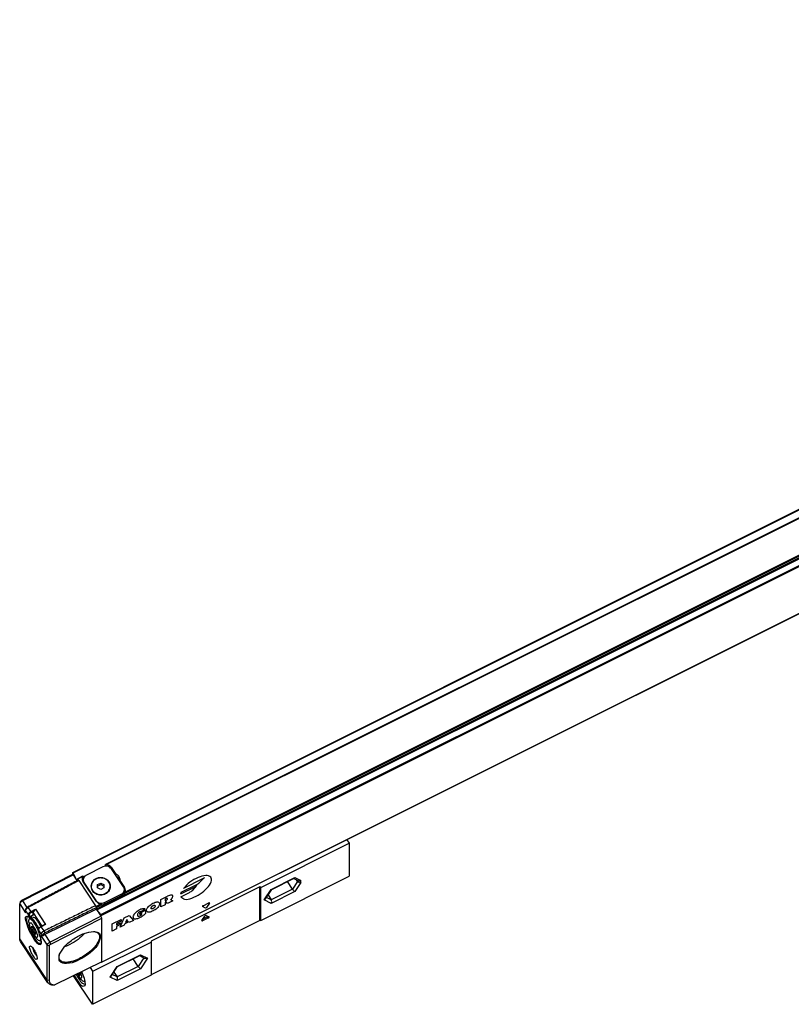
# Model space of a CAD drawing. Header units: millimetres. Extents: x -500 to 879, y -326 to 328.
# Tile 16 of 19: x 287 to 529, y -326 to -16. Entities that reach past the tile are written whole.
import ezdxf

# ---------------------------------------------------------------- set-up
doc = ezdxf.new("R2010")
doc.units = ezdxf.units.MM

# ---------------------------------------------------------------- blocks, each defined once
blk = doc.blocks.new('REGLA_S-520-T__7', base_point=(286.61, -319.94))
at = {"color": 7, "linetype": 'Continuous'}
for p, q in [((303.26, -284.47), (839.33, -16.44)), ((831.99, -22.86), (313.59, -282.05)), ((848.31, -44.8), (312.23, -312.84)), ((303.25, -284.5), (303.26, -284.47)), ((303.25, -284.5), (303.25, -285.18)), ((304.61, -286.9), (303.38, -284.61)), ((312.75, -282.75), (307.56, -285.35)), ((315.32, -282.86), (316.78, -285.06)), ((319.23, -289.01), (315.48, -283.38)), ((303.2, -285.17), (287.22, -293.33)), ((303.5, -285.28), (287.46, -293.46)), ((303.23, -285.19), (303.2, -285.17)), ((303.27, -285.16), (303.23, -285.19)), ((303.27, -285.16), (303.5, -285.28)), ((304.7, -287.08), (303.5, -285.28)), ((304.74, -287.04), (304.75, -287.01)), ((304.75, -286.5), (304.76, -286.47)), ((304.75, -286.5), (304.75, -287.01)), ((304.76, -286.47), (306.48, -285.61)), ((305.2, -287.08), (304.85, -286.55)), ((304.95, -286.95), (305.2, -287.08)), ((310.74, -293.66), (306.49, -287.28)), ((306.84, -285.95), (306.51, -286.12)), ((306.56, -287.35), (306.56, -286.85)), ((306.82, -287.71), (310.57, -293.34)), ((311.08, -288.34), (312.08, -287.84)), ((312.08, -287.84), (313.08, -288.34)), ((312.08, -287.84), (312.08, -288.34)), ((316.78, -285.33), (316.78, -285.06)), ((318.11, -287.32), (318.11, -287.04)), ((318.11, -287.04), (319.57, -289.24)), ((309.08, -288.94), (309.08, -288.84)), ((311.08, -288.84), (312.08, -288.34)), ((311.08, -288.84), (311.08, -288.34)), ((311.08, -289.34), (311.08, -288.84)), ((312.08, -289.84), (311.08, -289.34)), ((312.08, -288.34), (313.08, -288.84)), ((313.08, -289.34), (312.08, -289.84)), ((313.08, -288.34), (313.08, -288.84)), ((313.08, -288.84), (313.08, -289.34)), ((315.08, -288.94), (315.08, -288.84)), ((319.57, -289.84), (319.49, -289.72)), ((319.5, -290.37), (319.5, -289.87)), ((286.8, -293.73), (286.63, -294.26)), ((319.55, -291.6), (312.51, -295.12)), ((313.31, -293.97), (318.5, -291.37)), ((318.5, -291.87), (313.31, -294.47)), ((286.63, -294.26), (286.61, -294.38)), ((286.61, -305.36), (286.61, -294.38)), ((288.48, -296.44), (288.5, -296.32)), ((310.7, -296.08), (294.5, -304.01)), ((310.7, -295.58), (310.45, -294.95)), ((310.65, -295.25), (310.45, -294.95)), ((310.7, -295.58), (310.7, -296.08)), ((310.7, -296.08), (312.15, -298.25)), ((310.75, -296.01), (310.75, -295.5)), ((312.11, -297.7), (310.88, -296.3)), ((289.45, -298.51), (289.4, -298.48)), ((289.93, -298.96), (289.62, -299.11)), ((289.84, -298.78), (290.53, -298.44)), ((290.81, -297.91), (290.82, -297.88)), ((290.82, -297.88), (290.82, -297.16)), ((296.11, -306.43), (312.15, -298.25)), ((296.37, -307.05), (312.4, -298.88)), ((312.25, -298.5), (312.15, -298.25)), ((312.25, -298.5), (312.25, -298)), ((312.4, -298.88), (312.25, -298.5)), ((312.4, -312.63), (312.4, -298.88)), ((289.84, -301.57), (289.63, -300.85)), ((290.62, -301.52), (290.25, -301.6)), ((290.25, -301.6), (290.62, -302.77)), ((291.34, -302.6), (290.62, -301.52)), ((290.62, -302.77), (291.24, -302.46)), ((290.62, -302.77), (291.34, -303.85)), ((291.7, -303.77), (291.34, -302.6)), ((292.51, -303.12), (292.51, -302.43)), ((292.52, -303.2), (292.51, -303.12)), ((294.29, -301.01), (293.3, -301.51)), ((295.5, -319.19), (286.85, -306.21)), ((290.98, -303.96), (291.19, -304.26)), ((291.19, -304.26), (291.64, -304.86)), ((291.34, -303.85), (291.67, -303.69)), ((291.34, -303.85), (291.7, -303.77)), ((293.33, -305.76), (293.02, -305.91)), ((295.26, -318.34), (295.26, -307.36)), ((295.94, -318.49), (295.94, -307.52)), ((292.13, -311.51), (292.11, -311.71)), ((312.4, -312.63), (297.63, -319.86)), ((312.2, -312.81), (312.13, -312.76)), ((312.23, -312.84), (312.25, -312.8)), ((312.25, -312.8), (312.25, -312.7)), ((297.31, -319.93), (296.73, -319.89)), ((297.33, -319.94), (297.31, -319.93))]:
    blk.add_line(p, q, dxfattribs=at)
at = {"color": 3, "linetype": 'Continuous'}
for p, q in [((303.38, -284.61), (839.45, -16.57)), ((831.85, -23.05), (313.91, -282.02)), ((310.88, -296.3), (846.95, -28.27)), ((312.11, -297.7), (848.18, -29.67)), ((312.25, -298), (848.32, -29.96)), ((838.01, -31.87), (319.55, -291.1)), ((838.01, -32.37), (319.55, -291.6)), ((837.65, -31.75), (319.71, -290.72)), ((848.32, -44.77), (312.25, -312.8)), ((313.55, -282.43), (313.29, -282.56)), ((315.32, -283.17), (315.32, -282.86)), ((304.75, -286.83), (304.61, -286.9)), ((304.85, -286.55), (306.35, -285.8)), ((305.2, -287.08), (310.45, -294.95)), ((307.1, -285.66), (306.51, -285.96)), ((306.82, -287.79), (306.82, -287.71)), ((344.02, -286.56), (338.08, -289.53)), ((343.36, -287.48), (344.66, -286.09)), ((319.57, -289.84), (319.57, -289.24)), ((341.66, -289.1), (337.18, -291.34)), ((337.25, -292.15), (339.96, -290.8)), ((337.36, -290.73), (342.33, -288.25)), ((341, -290.03), (342.29, -288.63)), ((287.22, -293.33), (287.46, -293.46)), ((287.46, -293.46), (288.84, -295.54)), ((310.57, -293.41), (310.57, -293.34)), ((313.31, -294.47), (313.31, -293.97)), ((318.5, -291.87), (318.5, -291.37)), ((331, -293.03), (333.11, -291.97)), ((331, -295.28), (331, -293.03)), ((332.7, -292.74), (332.3, -292.94)), ((332.3, -292.94), (332.3, -293.41)), ((332.3, -293.41), (332.7, -293.21)), ((332.62, -293.72), (332.3, -293.88)), ((332.3, -293.88), (332.3, -294.63)), ((333.11, -294.22), (332.62, -293.72)), ((334.73, -293.41), (333.11, -294.22)), ((334.01, -293.02), (334.73, -293.41)), ((344.23, -294.96), (346.08, -294.04)), ((286.61, -294.38), (288.48, -297.19)), ((289.33, -297.72), (288.48, -296.44)), ((289.32, -295.5), (289.07, -295.37)), ((290.18, -296.79), (289.32, -295.5)), ((290.18, -296.79), (291.57, -296.09)), ((290.29, -297.04), (291.15, -296.6)), ((291.57, -296.09), (294.77, -300.89)), ((312.15, -294.5), (310.65, -295.25)), ((312.51, -294.62), (310.75, -295.5)), ((312.51, -295.12), (310.75, -296.01)), ((324.32, -297.3), (326.11, -296.41)), ((326.1, -295.94), (324.89, -296.83)), ((326.11, -296.41), (326.11, -297.44)), ((332.3, -294.63), (331, -295.28)), ((344.97, -295.7), (344.04, -295.24)), ((346.27, -294.13), (345.34, -295.52)), ((289.33, -297.72), (289.33, -298.4)), ((289.33, -298.4), (289.4, -298.48)), ((289.5, -298.52), (289.45, -298.48)), ((289.5, -298.52), (289.45, -298.51)), ((289.5, -298.52), (289.59, -298.5)), ((289.59, -298.5), (289.61, -298.47)), ((289.61, -297.78), (289.61, -298.47)), ((290.82, -297.16), (293.61, -301.35)), ((315.71, -300.67), (318.47, -299.29)), ((318.47, -299.85), (317.01, -300.58)), ((318.15, -301.7), (319.45, -298.8)), ((318.47, -299.29), (318.47, -299.85)), ((319.45, -298.8), (321.07, -297.99)), ((320.91, -300.04), (319.61, -300.69)), ((320.26, -299.24), (319.88, -300.09)), ((319.88, -300.09), (320.64, -299.71)), ((320.64, -299.71), (320.26, -299.24)), ((321.07, -300.24), (320.91, -300.04)), ((321.07, -297.99), (322.37, -299.59)), ((322.37, -299.59), (321.07, -300.24)), ((324.32, -297.77), (324.32, -297.3)), ((324.97, -297.45), (324.32, -297.77)), ((324.97, -297.73), (324.97, -297.45)), ((292.53, -302.52), (292.51, -302.43)), ((293.39, -303.8), (292.53, -302.52)), ((292.53, -303.2), (292.53, -302.52)), ((294.77, -300.89), (293.38, -301.59)), ((294.25, -302.89), (293.38, -301.59)), ((294.25, -302.89), (294.5, -303.51)), ((315.71, -302.92), (315.71, -300.67)), ((317.01, -302.27), (315.71, -302.92)), ((317.01, -300.96), (318.31, -300.31)), ((317.01, -300.58), (317.01, -300.96)), ((318.31, -300.87), (317.01, -301.52)), ((317.01, -301.52), (317.01, -302.27)), ((319.45, -301.05), (318.15, -301.7)), ((318.31, -300.31), (318.31, -300.87)), ((319.61, -300.69), (319.45, -301.05)), ((295.26, -318.34), (286.61, -305.36)), ((293.39, -303.8), (294.08, -303.97)), ((293.39, -304.55), (295.26, -307.36)), ((294.5, -304.01), (296.11, -306.43)), ((295.26, -307.36), (295.94, -307.52)), ((296.11, -306.43), (296.37, -307.05)), ((295.94, -318.49), (295.26, -318.34))]:
    blk.add_line(p, q, dxfattribs=at)
at = {"color": 7, "linetype": 'Continuous'}
for centre, radius, start, end in [((307.75, -286.42), 1.53, 156.1869, 179.8763), ((307.78, -286.41), 1.56, 180.3465, 214.0378), ((307.79, -287.03), 1.57, 144.8168, 168.5936), ((306.49, -285.62), 0.0148, 1.1693, 117.8171), ((308.12, -286.84), 1.56, 180.3465, 214.0378), ((308.12, -287.34), 1.56, 180.3465, 181.7519), ((312.75, -288.85), 2.42, 0.3465, 34.0378), ((312.75, -288.96), 2.43, 2.8201, 34.1501), ((316.64, -286.7), 1.51, 346.8611, 359.9787), ((311.42, -288.82), 2.35, 180.3465, 214.0378), ((311.42, -288.92), 2.35, 180.3465, 214.0378), ((317.94, -289.88), 1.56, 0.3465, 34.0378), ((318.27, -290.12), 1.56, 0.3465, 34.0378), ((318.27, -290.72), 1.56, 11.3589, 34.0378), ((318.31, -290.1), 1.53, 336.1869, 359.8763), ((289.51, -298.32), 0.199, 252.703, 267.0304), ((289.51, -298.32), 0.199, 267.0304, 296.2536), ((295.48, -306.02), 2.23, 116.109, 129.0147)]:
    blk.add_arc(centre, radius, start, end, dxfattribs=at)
at = {"color": 3, "linetype": 'Continuous'}
for centre, radius, start, end in [((340.74, -285.02), 3.6, 296.1857, 316.754), ((343.04, -284.56), 2.22, 296.1857, 316.754), ((339.91, -291.81), 2.77, 157.1569, 170.3311), ((338.37, -287.56), 3.6, 296.1857, 316.754), ((340.68, -287.11), 2.22, 296.1857, 316.754), ((289.5, -298.29), 0.198, 214.7641, 258.0259), ((289.51, -298.27), 0.225, 256.6894, 296.3195), ((322.72, -294.94), 3.59, 296.61, 308.9804)]:
    blk.add_arc(centre, radius, start, end, dxfattribs=at)
at = {"color": 7, "linetype": 'Continuous'}
for points, knots in [([(303.26, -284.47), (303.27, -284.47), (303.3, -284.48), (303.34, -284.54), (303.36, -284.58), (303.38, -284.61)], [0, 0, 0, 0, 0.0332481, 0.0985388, 0.1897038, 0.1897038, 0.1897038, 0.1897038]), ([(315.48, -283.38), (315.1, -283.04), (314.31, -282.32), (313.28, -282.6), (312.75, -282.75)], [0, 0, 0, 0, 1.458004, 2.985336, 2.985336, 2.985336, 2.985336]), ([(313.55, -282.1), (313.55, -282.1), (313.55, -282.09), (313.56, -282.07), (313.58, -282.07), (313.59, -282.06), (313.59, -282.05)], [0, 0, 0, 0, 0.00883252, 0.01766504, 0.04996154, 0.06497546, 0.06497546, 0.06497546, 0.06497546]), ([(313.55, -282.1), (313.55, -282.14), (313.55, -282.22), (313.55, -282.34), (313.55, -282.44), (313.55, -282.5), (313.55, -282.53)], [0, 0, 0, 0, 0.125, 0.25, 0.33823, 0.42646, 0.42646, 0.42646, 0.42646]), ([(313.59, -282.05), (313.62, -282.05), (313.66, -282.03), (313.74, -282.02), (313.82, -282.01), (313.87, -282.02), (313.91, -282.02)], [0, 0, 0, 0, 0.066869, 0.1519608, 0.2181844, 0.3186645, 0.3186645, 0.3186645, 0.3186645]), ([(315.32, -282.86), (315.14, -282.65), (314.76, -282.22), (314.2, -282.09), (313.91, -282.02)], [0, 0, 0, 0, 0.817945, 1.681987, 1.681987, 1.681987, 1.681987]), ([(304.95, -286.95), (303.62, -287.65), (300.98, -289.06), (297.01, -291.16), (293.04, -293.27), (290.4, -294.67), (289.07, -295.37)], [0, 0, 0, 0, 4.488471, 8.976942, 13.473364, 17.96669, 17.96669, 17.96669, 17.96669]), ([(305.2, -287.08), (303.87, -287.78), (301.23, -289.18), (297.26, -291.29), (293.29, -293.39), (290.65, -294.8), (289.32, -295.5)], [0, 0, 0, 0, 4.488471, 8.976942, 13.47388, 17.970818, 17.970818, 17.970818, 17.970818]), ([(304.61, -286.9), (304.63, -286.93), (304.65, -286.97), (304.69, -287.03), (304.72, -287.04), (304.74, -287.04)], [0, 0, 0, 0, 0.0911651, 0.1564557, 0.1897038, 0.1897038, 0.1897038, 0.1897038]), ([(304.76, -286.47), (304.77, -286.48), (304.81, -286.49), (304.83, -286.53), (304.85, -286.55)], [0, 0, 0, 0, 0.039792, 0.1225547, 0.1225547, 0.1225547, 0.1225547]), ([(306.35, -285.8), (306.36, -285.78), (306.38, -285.73), (306.42, -285.68), (306.45, -285.64), (306.47, -285.62), (306.48, -285.61)], [0, 0, 0, 0, 0.0815891, 0.1370145, 0.1973783, 0.2360682, 0.2360682, 0.2360682, 0.2360682]), ([(307.56, -285.35), (307.27, -285.53), (306.73, -285.89), (306.61, -286.54), (306.56, -286.85)], [0, 0, 0, 0, 0.968399, 1.874924, 1.874924, 1.874924, 1.874924]), ([(314.76, -287.49), (314.29, -287.05), (313.33, -286.12), (311.27, -286.07), (309.43, -287), (309.12, -288.24), (308.98, -288.84)], [0, 0, 0, 0, 1.881474, 3.873265, 5.787669, 7.543021, 7.543021, 7.543021, 7.543021]), ([(310.58, -286.59), (310.14, -286.86), (309.3, -287.39), (309.08, -288.36), (308.98, -288.84)], [0, 0, 0, 0, 1.471565, 2.865063, 2.865063, 2.865063, 2.865063]), ([(315.08, -288.84), (314.99, -288.38), (314.81, -287.43), (313.59, -286.46), (312.08, -286.12), (310.56, -286.46), (309.34, -287.43), (309.16, -288.38), (309.08, -288.84)], [0, 0, 0, 0, 1.359787, 2.812386, 4.352232, 5.892078, 7.344678, 8.704465, 8.704465, 8.704465, 8.704465]), ([(314.76, -287.59), (314.6, -287.39), (314.27, -286.97), (313.81, -286.72), (313.58, -286.59)], [0, 0, 0, 0, 0.77932, 1.569201, 1.569201, 1.569201, 1.569201]), ([(318.15, -286.7), (318.06, -286.33), (317.89, -285.56), (317.16, -285.23), (316.78, -285.06)], [0, 0, 0, 0, 1.078464, 2.249352, 2.249352, 2.249352, 2.249352]), ([(318.12, -287), (318.02, -286.74), (317.82, -286.2), (317.33, -285.92), (317.07, -285.77)], [0, 0, 0, 0, 0.805006, 1.662752, 1.662752, 1.662752, 1.662752]), ([(308.98, -288.84), (309.07, -289.31), (309.25, -290.29), (310.51, -291.29), (312.08, -291.64), (313.64, -291.29), (314.9, -290.29), (315.09, -289.31), (315.18, -288.84)], [0, 0, 0, 0, 1.405113, 2.906132, 4.497307, 6.088481, 7.5895, 8.994614, 8.994614, 8.994614, 8.994614]), ([(309.48, -290.14), (309.93, -290.57), (310.86, -291.47), (312.84, -291.52), (314.59, -290.64), (314.92, -289.49), (315.08, -288.94)], [0, 0, 0, 0, 1.820782, 3.748321, 5.553218, 7.206877, 7.206877, 7.206877, 7.206877]), ([(310.53, -291.16), (310.32, -291.04), (309.91, -290.8), (309.62, -290.42), (309.48, -290.24)], [0, 0, 0, 0, 0.708749, 1.40946, 1.40946, 1.40946, 1.40946]), ([(315.08, -288.94), (314.99, -289.4), (314.83, -290.34), (314.03, -290.88), (313.63, -291.16)], [0, 0, 0, 0, 1.3459, 2.758286, 2.758286, 2.758286, 2.758286]), ([(318.5, -291.37), (318.78, -291.19), (319.33, -290.83), (319.45, -290.18), (319.5, -289.87)], [0, 0, 0, 0, 0.968399, 1.874924, 1.874924, 1.874924, 1.874924]), ([(318.5, -291.87), (318.78, -291.69), (319.33, -291.33), (319.45, -290.68), (319.5, -290.37)], [0, 0, 0, 0, 0.968399, 1.874924, 1.874924, 1.874924, 1.874924]), ([(319.71, -290.72), (319.69, -290.76), (319.66, -290.82), (319.62, -290.92), (319.57, -291.01), (319.56, -291.07), (319.55, -291.1)], [0, 0, 0, 0, 0.1149875, 0.2114476, 0.3350094, 0.4096749, 0.4096749, 0.4096749, 0.4096749]), ([(287.46, -293.46), (287.27, -293.57), (286.92, -293.77), (286.72, -294.11), (286.63, -294.26)], [0, 0, 0, 0, 0.653047, 1.173896, 1.173896, 1.173896, 1.173896]), ([(286.8, -293.73), (286.85, -293.66), (286.95, -293.48), (287.12, -293.38), (287.22, -293.33)], [0, 0, 0, 0, 0.2604245, 0.5869478, 0.5869478, 0.5869478, 0.5869478]), ([(310.57, -293.34), (310.96, -293.69), (311.75, -294.4), (312.78, -294.12), (313.31, -293.97)], [0, 0, 0, 0, 1.458004, 2.985336, 2.985336, 2.985336, 2.985336]), ([(310.74, -293.66), (310.92, -293.87), (311.3, -294.3), (311.86, -294.43), (312.15, -294.5)], [0, 0, 0, 0, 0.817945, 1.681987, 1.681987, 1.681987, 1.681987]), ([(288.48, -297.19), (288.48, -297.13), (288.48, -297), (288.48, -296.81), (288.48, -296.63), (288.48, -296.5), (288.48, -296.44)], [0, 0, 0, 0, 0.1875, 0.375, 0.5625, 0.75, 0.75, 0.75, 0.75]), ([(288.5, -296.32), (288.5, -296.31), (288.5, -296.3), (288.51, -296.29), (288.51, -296.28)], [0, 0, 0, 0, 0.02115744, 0.0423149, 0.0423149, 0.0423149, 0.0423149]), ([(288.51, -296.28), (288.54, -296.23), (288.6, -296.11), (288.73, -295.95), (288.9, -295.78), (289.06, -295.66), (289.2, -295.56), (289.28, -295.52), (289.32, -295.5)], [0, 0, 0, 0, 0.180409, 0.392652, 0.628001, 0.875519, 1.010931, 1.143718, 1.143718, 1.143718, 1.143718]), ([(288.51, -296.28), (288.52, -296.24), (288.55, -296.17), (288.58, -296.04), (288.62, -295.92), (288.65, -295.83), (288.67, -295.78)], [0, 0, 0, 0, 0.1202027, 0.2404056, 0.3817667, 0.5231292, 0.5231292, 0.5231292, 0.5231292]), ([(288.67, -295.78), (288.68, -295.75), (288.72, -295.67), (288.81, -295.56), (288.93, -295.46), (289.03, -295.4), (289.07, -295.37)], [0, 0, 0, 0, 0.1169852, 0.2613532, 0.4242923, 0.5881349, 0.5881349, 0.5881349, 0.5881349]), ([(291.15, -296.6), (291.06, -296.69), (290.9, -296.85), (290.84, -297.07), (290.82, -297.16)], [0, 0, 0, 0, 0.3867474, 0.6648041, 0.6648041, 0.6648041, 0.6648041]), ([(291.15, -296.6), (291.19, -296.56), (291.27, -296.48), (291.37, -296.35), (291.47, -296.22), (291.54, -296.13), (291.57, -296.09)], [0, 0, 0, 0, 0.1551168, 0.3353368, 0.4975916, 0.6615481, 0.6615481, 0.6615481, 0.6615481]), ([(310.45, -294.95), (309.1, -295.61), (306.4, -296.93), (302.35, -298.92), (298.3, -300.9), (295.6, -302.23), (294.25, -302.89)], [0, 0, 0, 0, 4.505361, 9.010721, 13.524579, 18.038436, 18.038436, 18.038436, 18.038436]), ([(310.7, -295.58), (309.35, -296.24), (306.65, -297.56), (302.6, -299.54), (298.55, -301.53), (295.85, -302.85), (294.5, -303.51)], [0, 0, 0, 0, 4.505361, 9.010721, 13.524062, 18.034296, 18.034296, 18.034296, 18.034296]), ([(310.75, -295.5), (310.74, -295.46), (310.72, -295.37), (310.67, -295.3), (310.65, -295.25)], [0, 0, 0, 0, 0.1183371, 0.2710369, 0.2710369, 0.2710369, 0.2710369]), ([(310.88, -296.3), (310.85, -296.26), (310.78, -296.17), (310.76, -296.06), (310.75, -296.01)], [0, 0, 0, 0, 0.1751967, 0.3271934, 0.3271934, 0.3271934, 0.3271934]), ([(312.51, -294.62), (312.5, -294.61), (312.46, -294.56), (312.36, -294.54), (312.26, -294.52), (312.19, -294.51), (312.15, -294.5)], [0, 0, 0, 0, 0.0507766, 0.167892, 0.2745452, 0.3857742, 0.3857742, 0.3857742, 0.3857742]), ([(312.51, -294.7), (312.64, -294.68), (312.92, -294.64), (313.18, -294.53), (313.31, -294.47)], [0, 0, 0, 0, 0.4141401, 0.8345004, 0.8345004, 0.8345004, 0.8345004]), ([(312.51, -295.12), (312.51, -295.08), (312.51, -295), (312.51, -294.87), (312.51, -294.75), (312.51, -294.66), (312.51, -294.62)], [0, 0, 0, 0, 0.125, 0.25, 0.3786725, 0.5, 0.5, 0.5, 0.5]), ([(289.4, -298.48), (289.35, -298.45), (289.26, -298.4), (289.15, -298.36), (289.07, -298.34), (289.01, -298.34), (288.98, -298.35), (288.97, -298.35)], [0, 0, 0, 0, 0.1759781, 0.2930908, 0.3629243, 0.423441, 0.4578135, 0.4578135, 0.4578135, 0.4578135]), ([(289.62, -299.11), (289.54, -299.3), (289.29, -299.86), (289.5, -300.45), (289.63, -300.85)], [0, 0, 0, 0, 0.594693, 1.787396, 1.787396, 1.787396, 1.787396]), ([(290.81, -297.91), (290.71, -297.96), (290.5, -298.05), (290.23, -298.19), (289.92, -298.34), (289.72, -298.44), (289.59, -298.5)], [0, 0, 0, 0, 0.337567, 0.675134, 0.930209, 1.350273, 1.350273, 1.350273, 1.350273]), ([(292.51, -302.8), (292.31, -302.38), (291.94, -301.56), (291.19, -300.44), (290.55, -299.38), (289.85, -299.18), (289.62, -299.11)], [0, 0, 0, 0, 1.373952, 2.692753, 4.126447, 4.822645, 4.822645, 4.822645, 4.822645]), ([(289.84, -298.78), (289.79, -298.82), (289.69, -298.9), (289.66, -299.03), (289.65, -299.1)], [0, 0, 0, 0, 0.167218, 0.3808029, 0.3808029, 0.3808029, 0.3808029]), ([(291.63, -300.36), (291.33, -299.86), (290.89, -299.12), (290.1, -298.87), (289.84, -298.78)], [0, 0, 0, 0, 1.655255, 2.451094, 2.451094, 2.451094, 2.451094]), ([(292.58, -302.16), (292.42, -301.83), (292.1, -301.18), (291.44, -300.21), (290.85, -299.23), (290.16, -299.03), (289.93, -298.96)], [0, 0, 0, 0, 1.101395, 2.15088, 3.58453, 4.28085, 4.28085, 4.28085, 4.28085]), ([(289.95, -298.33), (289.95, -298.39), (289.94, -298.52), (289.95, -298.65), (289.96, -298.72)], [0, 0, 0, 0, 0.1881468, 0.3995318, 0.3995318, 0.3995318, 0.3995318]), ([(290.53, -298.44), (290.77, -298.51), (291.51, -298.71), (292.1, -299.71), (292.75, -300.66), (293.05, -301.26), (293.21, -301.56)], [0, 0, 0, 0, 0.732968, 2.242074, 3.216644, 4.240344, 4.240344, 4.240344, 4.240344]), ([(312.11, -297.7), (312.15, -297.75), (312.21, -297.84), (312.23, -297.95), (312.25, -298)], [0, 0, 0, 0, 0.1751967, 0.3271934, 0.3271934, 0.3271934, 0.3271934]), ([(291.19, -304.26), (291.38, -304.62), (291.66, -305.11), (292.52, -304.68), (291.97, -303.55), (291.62, -302.36), (290.88, -301.37), (290.3, -300.26), (289.44, -300.69), (289.68, -301.2), (289.84, -301.57)], [0, 0, 0, 0, 0.974564, 1.368013, 2.347893, 3.849708, 5.351524, 6.331404, 6.724853, 7.699417, 7.699417, 7.699417, 7.699417]), ([(289.84, -301.57), (289.99, -301.98), (290.28, -302.82), (290.74, -303.57), (290.98, -303.96)], [0, 0, 0, 0, 1.297654, 2.653948, 2.653948, 2.653948, 2.653948]), ([(292.61, -302.1), (292.46, -301.8), (292.16, -301.2), (291.8, -300.64), (291.63, -300.36)], [0, 0, 0, 0, 1.017498, 2.00212, 2.00212, 2.00212, 2.00212]), ([(292.51, -302.43), (292.51, -302.4), (292.51, -302.34), (292.54, -302.25), (292.59, -302.14), (292.67, -302.02), (292.77, -301.89), (292.92, -301.76), (293.1, -301.63), (293.23, -301.55), (293.3, -301.51)], [0, 0, 0, 0, 0.092886, 0.175473, 0.305115, 0.426293, 0.610112, 0.804982, 1.033172, 1.261201, 1.261201, 1.261201, 1.261201]), ([(293.11, -304.77), (293.03, -304.52), (292.86, -303.99), (292.65, -303.47), (292.53, -303.2)], [0, 0, 0, 0, 0.794745, 1.669174, 1.669174, 1.669174, 1.669174]), ([(293.39, -303.8), (293.39, -303.78), (293.39, -303.72), (293.43, -303.62), (293.51, -303.48), (293.64, -303.32), (293.82, -303.16), (293.98, -303.04), (294.13, -302.95), (294.21, -302.91), (294.25, -302.89)], [0, 0, 0, 0, 0.074703, 0.160031, 0.338737, 0.549468, 0.783763, 1.03087, 1.166391, 1.299541, 1.299541, 1.299541, 1.299541]), ([(294.77, -300.89), (294.73, -300.89), (294.65, -300.9), (294.52, -300.93), (294.4, -300.96), (294.32, -300.99), (294.29, -301.01)], [0, 0, 0, 0, 0.119508, 0.2534131, 0.3743373, 0.5020325, 0.5020325, 0.5020325, 0.5020325]), ([(299.14, -310.17), (299.66, -309.31), (300.82, -307.4), (303.6, -305.28), (306.62, -303.54), (308.83, -303.2), (309.82, -303.05)], [0, 0, 0, 0, 2.968149, 6.650249, 10.332348, 13.300497, 13.300497, 13.300497, 13.300497]), ([(309.82, -303.05), (309.86, -303.05), (309.96, -303.06), (310.05, -303.07), (310.1, -303.07)], [0, 0, 0, 0, 0.1418947, 0.2804397, 0.2804397, 0.2804397, 0.2804397]), ([(309.82, -303.05), (309.99, -303.07), (310.33, -303.11), (310.79, -303.26), (311.18, -303.48), (311.36, -303.7), (311.44, -303.8)], [0, 0, 0, 0, 0.538184, 1.017002, 1.448207, 1.851987, 1.851987, 1.851987, 1.851987]), ([(310.1, -303.07), (310.66, -303.16), (311.69, -303.33), (311.94, -304.33), (312.06, -304.8)], [0, 0, 0, 0, 1.53848, 2.853137, 2.853137, 2.853137, 2.853137]), ([(286.85, -306.21), (286.78, -306.09), (286.63, -305.82), (286.62, -305.52), (286.61, -305.36)], [0, 0, 0, 0, 0.4300907, 0.8942711, 0.8942711, 0.8942711, 0.8942711]), ([(291.64, -304.86), (291.88, -305.21), (292.23, -305.74), (292.82, -305.87), (293.02, -305.91)], [0, 0, 0, 0, 1.192703, 1.787396, 1.787396, 1.787396, 1.787396]), ([(293.02, -305.91), (293.09, -305.83), (293.26, -305.63), (293.23, -305.35), (293.22, -305.19)], [0, 0, 0, 0, 0.2986238, 0.7785293, 0.7785293, 0.7785293, 0.7785293]), ([(293.05, -305.9), (293.1, -305.93), (293.21, -305.97), (293.32, -305.96), (293.37, -305.96)], [0, 0, 0, 0, 0.1836908, 0.3307135, 0.3307135, 0.3307135, 0.3307135]), ([(293.24, -306.89), (293.25, -306.89), (293.27, -306.87), (293.31, -306.83), (293.34, -306.76), (293.36, -306.69), (293.38, -306.58), (293.4, -306.44), (293.39, -306.25), (293.38, -306.07), (293.36, -305.92), (293.33, -305.72), (293.28, -305.46), (293.21, -305.12), (293.14, -304.89), (293.11, -304.77)], [0, 0, 0, 0, 0.029364, 0.075367, 0.163006, 0.245723, 0.304532, 0.489605, 0.68152, 0.865918, 1.027218, 1.149232, 1.465073, 1.812444, 2.189867, 2.189867, 2.189867, 2.189867]), ([(293.33, -305.76), (293.33, -305.76), (293.33, -305.76), (293.33, -305.76), (293.34, -305.75)], [0, 0, 0, 0, 0.00160226, 0.01281808, 0.01281808, 0.01281808, 0.01281808]), ([(293.39, -304.55), (293.39, -304.49), (293.39, -304.36), (293.39, -304.18), (293.39, -303.99), (293.39, -303.86), (293.39, -303.8)], [0, 0, 0, 0, 0.1875, 0.375, 0.5625, 0.75, 0.75, 0.75, 0.75]), ([(293.39, -304.55), (293.4, -304.51), (293.42, -304.43), (293.51, -304.37), (293.61, -304.33), (293.71, -304.31), (293.83, -304.29), (293.95, -304.28), (294.03, -304.28), (294.08, -304.28)], [0, 0, 0, 0, 0.1219328, 0.2362944, 0.323753, 0.4400885, 0.5464395, 0.6683523, 0.8009292, 0.8009292, 0.8009292, 0.8009292]), ([(294.08, -303.97), (294.08, -303.93), (294.1, -303.84), (294.2, -303.72), (294.34, -303.61), (294.45, -303.54), (294.5, -303.51)], [0, 0, 0, 0, 0.1138789, 0.2685419, 0.453124, 0.644001, 0.644001, 0.644001, 0.644001]), ([(294.08, -304.28), (294.08, -304.23), (294.08, -304.13), (294.08, -304.02), (294.08, -303.97)], [0, 0, 0, 0, 0.1585046, 0.3170091, 0.3170091, 0.3170091, 0.3170091]), ([(312.06, -304.8), (311.78, -305.68), (311.1, -307.81), (308.29, -310.27), (304.95, -312.26), (301.96, -313.37), (298.8, -312.81), (298.97, -311.2), (299.05, -310.43)], [0, 0, 0, 0, 2.727777, 6.612385, 10.807683, 14.289183, 16.496351, 18.517643, 18.517643, 18.517643, 18.517643]), ([(311.71, -304.72), (311.68, -304.96), (311.61, -305.68), (311.04, -306.76), (310.17, -307.94), (309.15, -308.98), (307.83, -310.08), (306.25, -311.14), (304.59, -311.97), (303.19, -312.46), (301.97, -312.74), (300.89, -312.8), (299.85, -312.6), (299.44, -312.19), (299.21, -311.96)], [0, 0, 0, 0, 0.727396, 2.156622, 3.568573, 5.155037, 6.505389, 8.709423, 10.840374, 12.063276, 13.157357, 14.566852, 15.307825, 16.252002, 16.252002, 16.252002, 16.252002]), ([(307.1, -303.59), (306.42, -304.27), (305.03, -305.68), (303.3, -306.65), (302.42, -307.14)], [0, 0, 0, 0, 2.873007, 5.901815, 5.901815, 5.901815, 5.901815]), ([(311.44, -303.8), (311.49, -303.87), (311.57, -304), (311.65, -304.23), (311.7, -304.47), (311.71, -304.64), (311.71, -304.72)], [0, 0, 0, 0, 0.2308384, 0.4662355, 0.726366, 0.9684172, 0.9684172, 0.9684172, 0.9684172]), ([(292.11, -311.71), (291.99, -311.77), (291.56, -311.95), (291, -310.94), (290.34, -310.01), (289.99, -308.91), (289.51, -307.86), (289.92, -307.63), (290.04, -307.57)], [0, 0, 0, 0, 0.365969, 1.290032, 2.670458, 4.050884, 4.974947, 5.340916, 5.340916, 5.340916, 5.340916]), ([(290.04, -307.57), (290.25, -307.74), (290.81, -308.19), (291.38, -309.25), (291.94, -310.37), (292.08, -311.17), (292.13, -311.51)], [0, 0, 0, 0, 0.820163, 2.141072, 3.542245, 4.564991, 4.564991, 4.564991, 4.564991]), ([(291.98, -310.71), (291.85, -310.56), (291.55, -310.21), (291.21, -309.57), (290.9, -308.91), (290.81, -308.46), (290.77, -308.27)], [0, 0, 0, 0, 0.595327, 1.379232, 2.163136, 2.758463, 2.758463, 2.758463, 2.758463]), ([(295.26, -307.36), (295.33, -307.19), (295.5, -306.78), (295.88, -306.56), (296.11, -306.43)], [0, 0, 0, 0, 0.535708, 1.288141, 1.288141, 1.288141, 1.288141]), ([(295.94, -307.52), (295.98, -307.43), (296.06, -307.23), (296.25, -307.12), (296.37, -307.05)], [0, 0, 0, 0, 0.2678539, 0.6440703, 0.6440703, 0.6440703, 0.6440703]), ([(302.42, -307.14), (302.13, -307.28), (301.56, -307.55), (300.97, -307.76), (300.69, -307.87)], [0, 0, 0, 0, 0.97129, 1.879286, 1.879286, 1.879286, 1.879286]), ([(299.21, -311.96), (299.15, -311.84), (299.02, -311.59), (298.96, -311.15), (299, -310.66), (299.09, -310.34), (299.14, -310.17)], [0, 0, 0, 0, 0.404346, 0.836221, 1.314494, 1.851984, 1.851984, 1.851984, 1.851984]), ([(299.05, -310.43), (299.07, -310.39), (299.1, -310.3), (299.13, -310.21), (299.14, -310.17)], [0, 0, 0, 0, 0.1385449, 0.2804397, 0.2804397, 0.2804397, 0.2804397]), ([(312.2, -312.81), (312.2, -312.82), (312.21, -312.83), (312.22, -312.83), (312.23, -312.84)], [0, 0, 0, 0, 0.02738563, 0.03764388, 0.03764388, 0.03764388, 0.03764388]), ([(295.5, -319.19), (295.43, -319.06), (295.28, -318.79), (295.27, -318.49), (295.26, -318.34)], [0, 0, 0, 0, 0.4300907, 0.8942711, 0.8942711, 0.8942711, 0.8942711]), ([(297.31, -319.93), (296.92, -319.82), (296.17, -319.61), (296.01, -318.85), (295.94, -318.49)], [0, 0, 0, 0, 1.124634, 2.144377, 2.144377, 2.144377, 2.144377]), ([(296.73, -319.89), (296.47, -319.83), (295.99, -319.72), (295.65, -319.36), (295.5, -319.19)], [0, 0, 0, 0, 0.782293, 1.450863, 1.450863, 1.450863, 1.450863]), ([(297.63, -319.86), (297.58, -319.89), (297.48, -319.93), (297.38, -319.93), (297.33, -319.94)], [0, 0, 0, 0, 0.1734228, 0.3115723, 0.3115723, 0.3115723, 0.3115723])]:
    blk.add_open_spline(points, degree=3, knots=knots, dxfattribs=at)
for points in [[(306.51, -286.12), (306.51, -286.08), (306.51, -286), (306.51, -285.87), (306.51, -285.75), (306.51, -285.66), (306.51, -285.62)], [(319.55, -291.1), (319.55, -291.14), (319.55, -291.22), (319.55, -291.35), (319.55, -291.47), (319.55, -291.56), (319.55, -291.6)]]:
    blk.add_open_spline(points, degree=3, dxfattribs=at)
at = {"color": 3, "linetype": 'Continuous'}
for points, knots in [([(337.25, -292.15), (337.64, -292.46), (338.64, -293.26), (340.99, -292.53), (343.38, -291.39), (345.47, -289.56), (346.92, -287.84), (346.91, -285.69), (344.73, -285.31), (342.57, -286.06), (340.07, -287.4), (338.73, -288.83), (338.08, -289.53)], [0, 0, 0, 0, 1.414408, 3.675996, 6.609272, 9.560199, 11.865514, 13.308052, 14.88623, 17.356473, 20.360605, 23.208215, 23.208215, 23.208215, 23.208215]), ([(330.66, -294.32), (330.54, -294.12), (330.23, -293.57), (328.99, -293.92), (327.87, -294.49), (326.93, -295.34), (326.22, -296.33), (326.91, -297.18), (328.08, -296.83), (329.19, -296.27), (330.27, -295.42), (330.55, -294.64), (330.66, -294.32)], [0, 0, 0, 0, 0.654238, 1.71365, 3.173115, 4.607767, 5.610831, 6.265054, 7.3246, 8.784012, 10.218599, 11.221798, 11.221798, 11.221798, 11.221798]), ([(332.7, -293.21), (332.8, -293.15), (332.96, -293.05), (333.18, -292.79), (332.94, -292.6), (332.8, -292.68), (332.7, -292.74)], [0, 0, 0, 0, 0.357118, 0.611931, 0.771501, 1.06826, 1.06826, 1.06826, 1.06826]), ([(334.31, -291.62), (334.12, -291.64), (333.7, -291.69), (333.32, -291.87), (333.11, -291.97)], [0, 0, 0, 0, 0.573948, 1.262964, 1.262964, 1.262964, 1.262964]), ([(334.01, -293.02), (334.19, -292.87), (334.5, -292.6), (334.82, -292.15), (334.74, -291.65), (334.46, -291.63), (334.31, -291.62)], [0, 0, 0, 0, 0.706835, 1.240652, 1.58382, 1.982495, 1.982495, 1.982495, 1.982495]), ([(346.27, -294.13), (346.27, -294.08), (346.29, -293.95), (346.16, -294), (346.08, -294.04)], [0, 0, 0, 0, 0.1248262, 0.314678, 0.314678, 0.314678, 0.314678]), ([(290.18, -296.79), (289.96, -296.92), (289.57, -297.14), (289.4, -297.55), (289.33, -297.72)], [0, 0, 0, 0, 0.752433, 1.288141, 1.288141, 1.288141, 1.288141]), ([(290.29, -297.04), (290.11, -297.15), (289.8, -297.32), (289.66, -297.65), (289.61, -297.78)], [0, 0, 0, 0, 0.602233, 1.03053, 1.03053, 1.03053, 1.03053]), ([(290.29, -297.04), (290.28, -297), (290.26, -296.92), (290.21, -296.84), (290.18, -296.79)], [0, 0, 0, 0, 0.1178438, 0.2705604, 0.2705604, 0.2705604, 0.2705604]), ([(326.1, -295.94), (325.82, -295.92), (325.13, -295.86), (324.08, -296.36), (323.09, -297.06), (322.4, -297.8), (322.06, -298.74), (322.5, -298.98), (322.69, -299.08)], [0, 0, 0, 0, 0.845732, 2.04336, 3.350718, 4.466636, 5.20119, 5.791471, 5.791471, 5.791471, 5.791471]), ([(324.89, -296.83), (324.81, -296.82), (324.61, -296.79), (324.3, -296.93), (323.99, -297.12), (323.83, -297.31), (323.76, -297.4)], [0, 0, 0, 0, 0.239267, 0.584281, 0.974149, 1.324982, 1.324982, 1.324982, 1.324982]), ([(328.54, -294.91), (328.53, -294.91), (328.51, -294.93), (328.46, -294.96), (328.38, -295), (328.3, -295.06), (328.22, -295.13), (328.13, -295.22), (328.03, -295.34), (327.95, -295.47), (327.91, -295.58), (327.89, -295.67), (327.89, -295.74), (327.91, -295.81), (327.95, -295.87), (328.01, -295.91), (328.05, -295.93), (328.12, -295.95), (328.19, -295.95), (328.28, -295.94), (328.36, -295.92), (328.45, -295.89), (328.54, -295.85), (328.64, -295.8), (328.75, -295.73), (328.85, -295.64), (328.93, -295.57), (328.99, -295.5), (329.04, -295.44), (329.08, -295.37), (329.13, -295.29), (329.17, -295.21), (329.19, -295.14), (329.2, -295.07), (329.19, -295), (329.17, -294.92), (329.11, -294.86), (329.03, -294.82), (328.93, -294.8), (328.82, -294.81), (328.7, -294.84), (328.61, -294.88), (328.56, -294.9), (328.55, -294.91), (328.54, -294.91)], [0, 0, 0, 0, 0.033347, 0.073734, 0.196013, 0.297542, 0.372427, 0.518832, 0.664034, 0.832635, 0.97813, 1.031582, 1.101384, 1.179856, 1.25346, 1.317332, 1.372009, 1.412484, 1.509757, 1.598035, 1.666264, 1.771577, 1.874707, 1.97438, 2.102253, 2.250163, 2.366964, 2.446192, 2.507664, 2.594435, 2.697044, 2.807377, 2.853282, 2.918842, 2.994501, 3.075614, 3.157064, 3.243201, 3.341451, 3.456047, 3.57556, 3.71544, 3.73232, 3.749293, 3.749293, 3.749293, 3.749293]), ([(344.23, -294.96), (344.15, -295), (344.02, -295.07), (344.04, -295.2), (344.04, -295.24)], [0, 0, 0, 0, 0.2438877, 0.3689226, 0.3689226, 0.3689226, 0.3689226]), ([(344.97, -295.7), (345.03, -295.7), (345.18, -295.69), (345.28, -295.58), (345.34, -295.52)], [0, 0, 0, 0, 0.1901093, 0.4340905, 0.4340905, 0.4340905, 0.4340905]), ([(289.33, -298.4), (289.02, -298.38), (288.08, -298.3), (288.78, -300.7), (289.39, -302.62), (290.88, -305.01), (291.73, -306.72), (293.45, -307.34), (293.43, -305.9), (293.24, -305.21), (293.11, -304.77)], [0, 0, 0, 0, 0.804765, 2.39871, 5.108557, 8.064412, 10.275546, 11.203891, 12.057369, 13.542307, 13.542307, 13.542307, 13.542307]), ([(288.97, -298.35), (288.86, -298.63), (288.53, -299.48), (289.2, -301.16), (289.96, -303.19), (291.13, -305.02), (292.08, -306.57), (292.96, -306.81), (293.24, -306.89)], [0, 0, 0, 0, 0.871197, 2.673955, 5.072808, 7.471661, 9.27442, 10.145617, 10.145617, 10.145617, 10.145617]), ([(289.61, -297.78), (289.58, -297.79), (289.53, -297.81), (289.45, -297.8), (289.38, -297.78), (289.35, -297.74), (289.33, -297.72)], [0, 0, 0, 0, 0.0770746, 0.155016, 0.2309276, 0.3034321, 0.3034321, 0.3034321, 0.3034321]), ([(289.61, -298.47), (289.69, -298.43), (289.87, -298.34), (290.16, -298.2), (290.47, -298.05), (290.7, -297.93), (290.82, -297.88)], [0, 0, 0, 0, 0.289979, 0.579956, 0.964215, 1.348471, 1.348471, 1.348471, 1.348471]), ([(322.69, -299.08), (322.95, -299.07), (323.54, -299.05), (324.42, -298.68), (325.32, -298.16), (325.85, -297.68), (326.11, -297.44)], [0, 0, 0, 0, 0.769297, 1.746775, 2.829528, 3.885847, 3.885847, 3.885847, 3.885847]), ([(323.76, -297.4), (323.67, -297.56), (323.52, -297.83), (323.66, -298.1), (323.72, -298.21)], [0, 0, 0, 0, 0.5077372, 0.8693531, 0.8693531, 0.8693531, 0.8693531]), ([(323.72, -298.21), (323.8, -298.24), (324.01, -298.3), (324.2, -298.2), (324.32, -298.15)], [0, 0, 0, 0, 0.2442171, 0.6232821, 0.6232821, 0.6232821, 0.6232821]), ([(293.38, -301.59), (293.16, -301.72), (292.77, -301.94), (292.6, -302.35), (292.53, -302.52)], [0, 0, 0, 0, 0.752433, 1.288141, 1.288141, 1.288141, 1.288141]), ([(293.38, -301.59), (293.37, -301.57), (293.35, -301.53), (293.31, -301.52), (293.3, -301.51)], [0, 0, 0, 0, 0.0827619, 0.1216237, 0.1216237, 0.1216237, 0.1216237])]:
    blk.add_open_spline(points, degree=3, knots=knots, dxfattribs=at)
blk.add_open_spline([(292.52, -303.2), (292.52, -303.2), (292.53, -303.2), (292.53, -303.2), (292.53, -303.2)], degree=3, dxfattribs=at)
blk = doc.blocks.new('CABEZA_ROSCADA_REGLA_S__8', base_point=(303.55, -325.95))
at = {"color": 7, "linetype": 'Continuous'}
for p, q in [((362.37, -289.19), (390.19, -275.28)), ((389.48, -274.21), (390.19, -275.28)), ((390.19, -275.28), (390.19, -285.68)), ((362.37, -299.59), (390.19, -285.68)), ((365.85, -289.83), (372.9, -286.32)), ((372.35, -289.77), (370.76, -287.38)), ((372.73, -286.4), (374.2, -287.14)), ((373.96, -287.36), (373.63, -286.85)), ((362.07, -289.04), (327.94, -306.1)), ((362.37, -289.19), (362.07, -289.04)), ((362.07, -299.59), (362.07, -289.04)), ((362.37, -299.59), (362.37, -289.19)), ((363.86, -292.82), (365.83, -289.85)), ((365.83, -289.85), (365.85, -289.83)), ((364.69, -291.57), (365.7, -293.1)), ((362.07, -299.59), (327.94, -316.65)), ((343.89, -299.61), (344.82, -298.23)), ((345.93, -298.78), (344.08, -299.71)), ((345.68, -298.41), (344.21, -299.15)), ((345.19, -298.04), (346.12, -298.5)), ((346.14, -298.52), (346.12, -298.5)), ((362.37, -299.59), (362.07, -299.59)), ((309.65, -315.55), (327.94, -306.4)), ((327.94, -306.1), (327.94, -306.4)), ((327.94, -306.4), (327.94, -316.65)), ((317.35, -314.08), (324.4, -310.56)), ((323.86, -314.02), (322.26, -311.63)), ((324.23, -310.65), (325.93, -311.5)), ((309.65, -315.55), (308.85, -314.36)), ((309.65, -325.95), (309.65, -315.55)), ((315.36, -317.07), (317.33, -314.1)), ((317.33, -314.1), (317.35, -314.08)), ((309.5, -325.88), (303.55, -316.96)), ((304.86, -316.77), (305.08, -317.07)), ((305.08, -317.07), (305.53, -317.67)), ((305.52, -316.15), (305.17, -316.32)), ((305.17, -316.32), (305.23, -316.66)), ((305.23, -316.66), (305.58, -316.48)), ((305.23, -316.66), (305.45, -316.57)), ((305.23, -316.66), (305.23, -316.67)), ((305.59, -316.5), (305.45, -316.57)), ((305.58, -316.59), (305.59, -316.57)), ((307.16, -318.59), (306.91, -318.72)), ((327.94, -316.8), (309.65, -325.95)), ((316.19, -315.82), (317.21, -317.35)), ((327.94, -316.65), (327.94, -316.8)), ((309.65, -325.95), (309.5, -325.88))]:
    blk.add_line(p, q, dxfattribs=at)
at = {"color": 3, "linetype": 'Continuous'}
for p, q in [((365.7, -289.82), (373.1, -286.12)), ((373.96, -287.36), (372.35, -289.77)), ((373.1, -286.12), (374.99, -287.07)), ((374.99, -287.69), (373.1, -290.52)), ((373.96, -287.36), (373.96, -287.02)), ((374.99, -287.69), (374.99, -287.07)), ((363.5, -293.12), (365.7, -289.82)), ((372.35, -289.77), (365.7, -293.1)), ((373.1, -290.52), (365.7, -294.22)), ((365.7, -294.22), (363.5, -293.12)), ((365.7, -293.1), (364.18, -292.34)), ((344.08, -299.71), (343.96, -299.52)), ((345.93, -298.78), (345.68, -298.41)), ((317.21, -314.07), (324.61, -310.37)), ((325.64, -311.35), (323.86, -314.02)), ((324.61, -310.37), (326.81, -311.47)), ((326.81, -311.47), (324.61, -314.77)), ((315.01, -317.37), (317.21, -314.07)), ((323.86, -314.02), (317.21, -317.35)), ((324.61, -314.77), (317.21, -318.47)), ((317.21, -318.47), (315.01, -317.37)), ((317.21, -317.35), (315.68, -316.58))]:
    blk.add_line(p, q, dxfattribs=at)
at = {"color": 7, "linetype": 'Continuous'}
for centre, radius, start, end in [((372.64, -285.83), 0.55, 297.9506, 327.7135), ((363.11, -292.31), 0.905, 295.7138, 325.4654), ((324.14, -310.08), 0.55, 297.9506, 327.7135), ((307.99, -314.06), 3.61, 216.5494, 218.8015), ((314.61, -316.56), 0.905, 295.7138, 325.4654)]:
    blk.add_arc(centre, radius, start, end, dxfattribs=at)
for points, knots in [([(374.99, -287.69), (374.79, -287.72), (374.39, -287.77), (374.11, -287.49), (373.96, -287.36)], [0, 0, 0, 0, 0.569111, 1.132687, 1.132687, 1.132687, 1.132687]), ([(374.99, -287.07), (374.86, -287.13), (374.6, -287.26), (374.33, -287.18), (374.2, -287.14)], [0, 0, 0, 0, 0.4212588, 0.818267, 0.818267, 0.818267, 0.818267]), ([(365.7, -289.82), (365.73, -289.84), (365.77, -289.86), (365.81, -289.85), (365.83, -289.85)], [0, 0, 0, 0, 0.0811225, 0.1332341, 0.1332341, 0.1332341, 0.1332341]), ([(373.1, -290.52), (372.97, -290.43), (372.68, -290.22), (372.47, -289.93), (372.35, -289.77)], [0, 0, 0, 0, 0.478606, 1.066385, 1.066385, 1.066385, 1.066385]), ([(343.89, -299.61), (343.88, -299.63), (343.86, -299.67), (343.87, -299.7), (343.87, -299.72)], [0, 0, 0, 0, 0.0604195, 0.1131079, 0.1131079, 0.1131079, 0.1131079]), ([(343.87, -299.72), (343.88, -299.73), (343.9, -299.75), (343.95, -299.75), (344.01, -299.74), (344.06, -299.72), (344.08, -299.71)], [0, 0, 0, 0, 0.033277, 0.0761107, 0.1421264, 0.2218554, 0.2218554, 0.2218554, 0.2218554]), ([(345.19, -298.04), (345.17, -298.04), (345.1, -298.03), (345, -298.07), (344.9, -298.14), (344.84, -298.2), (344.82, -298.23)], [0, 0, 0, 0, 0.0796541, 0.1939362, 0.3232181, 0.4397572, 0.4397572, 0.4397572, 0.4397572]), ([(345.68, -298.41), (345.7, -298.4), (345.74, -298.38), (345.77, -298.35), (345.79, -298.34)], [0, 0, 0, 0, 0.0650071, 0.1294834, 0.1294834, 0.1294834, 0.1294834]), ([(345.93, -298.78), (345.96, -298.77), (346.03, -298.73), (346.1, -298.66), (346.15, -298.59), (346.14, -298.54), (346.14, -298.52)], [0, 0, 0, 0, 0.1146184, 0.2216418, 0.3041686, 0.3591935, 0.3591935, 0.3591935, 0.3591935]), ([(326.81, -311.47), (326.66, -311.53), (326.37, -311.64), (326.07, -311.54), (325.93, -311.5)], [0, 0, 0, 0, 0.4642945, 0.9011969, 0.9011969, 0.9011969, 0.9011969]), ([(307.27, -319.54), (307.19, -318.97), (307.01, -317.64), (306.46, -316.4), (306.14, -315.69)], [0, 0, 0, 0, 1.706559, 4.027647, 4.027647, 4.027647, 4.027647]), ([(317.21, -314.07), (317.23, -314.08), (317.27, -314.11), (317.32, -314.1), (317.33, -314.1)], [0, 0, 0, 0, 0.0811225, 0.1332341, 0.1332341, 0.1332341, 0.1332341]), ([(324.61, -314.77), (324.48, -314.68), (324.19, -314.47), (323.97, -314.18), (323.86, -314.02)], [0, 0, 0, 0, 0.478606, 1.066385, 1.066385, 1.066385, 1.066385]), ([(303.81, -316.83), (304, -317.18), (304.38, -317.86), (305.2, -318.94), (306.02, -320.52), (306.95, -320.1), (307.22, -319.99)], [0, 0, 0, 0, 1.184832, 2.295126, 4.316514, 5.117071, 5.117071, 5.117071, 5.117071]), ([(304.36, -316.56), (304.5, -316.81), (304.77, -317.29), (305.41, -318.23), (306.05, -319.31), (306.92, -319.55), (307.21, -319.63)], [0, 0, 0, 0, 0.843363, 1.64942, 3.441483, 4.311883, 4.311883, 4.311883, 4.311883]), ([(304.65, -316.42), (304.68, -316.48), (304.75, -316.6), (304.83, -316.71), (304.86, -316.77)], [0, 0, 0, 0, 0.2058291, 0.407315, 0.407315, 0.407315, 0.407315]), ([(304.91, -316.29), (304.97, -316.36), (305.06, -316.5), (305.18, -316.61), (305.23, -316.67)], [0, 0, 0, 0, 0.2613078, 0.4929912, 0.4929912, 0.4929912, 0.4929912]), ([(305.08, -317.07), (305.27, -317.42), (305.54, -317.92), (306.31, -317.55), (306, -316.72), (305.84, -316.2), (305.74, -315.89)], [0, 0, 0, 0, 0.974564, 1.368013, 2.063504, 3.107972, 3.107972, 3.107972, 3.107972]), ([(305.23, -316.67), (305.31, -316.74), (305.43, -316.86), (305.54, -316.75), (305.57, -316.7)], [0, 0, 0, 0, 0.2575613, 0.4111487, 0.4111487, 0.4111487, 0.4111487]), ([(305.45, -316.57), (305.47, -316.58), (305.51, -316.61), (305.56, -316.6), (305.58, -316.59)], [0, 0, 0, 0, 0.0765448, 0.1342979, 0.1342979, 0.1342979, 0.1342979]), ([(305.59, -316.57), (305.58, -316.49), (305.56, -316.3), (305.51, -316.12), (305.47, -316.02)], [0, 0, 0, 0, 0.2482239, 0.5694445, 0.5694445, 0.5694445, 0.5694445]), ([(305.53, -317.67), (305.76, -318.02), (306.12, -318.54), (306.71, -318.67), (306.91, -318.72)], [0, 0, 0, 0, 1.192703, 1.787396, 1.787396, 1.787396, 1.787396]), ([(305.57, -316.7), (305.58, -316.68), (305.59, -316.64), (305.59, -316.6), (305.59, -316.57)], [0, 0, 0, 0, 0.0597582, 0.1309759, 0.1309759, 0.1309759, 0.1309759]), ([(306.91, -318.72), (306.96, -318.68), (307.07, -318.58), (307.09, -318.43), (307.1, -318.35)], [0, 0, 0, 0, 0.183772, 0.4304099, 0.4304099, 0.4304099, 0.4304099]), ([(306.93, -318.71), (306.98, -318.73), (307.06, -318.77), (307.15, -318.77), (307.19, -318.77)], [0, 0, 0, 0, 0.1467631, 0.2690829, 0.2690829, 0.2690829, 0.2690829]), ([(307.21, -319.63), (307.22, -319.63), (307.24, -319.61), (307.26, -319.6), (307.27, -319.59)], [0, 0, 0, 0, 0.04047682, 0.08161223, 0.08161223, 0.08161223, 0.08161223]), ([(307.22, -319.99), (307.23, -319.92), (307.27, -319.77), (307.27, -319.62), (307.27, -319.54)], [0, 0, 0, 0, 0.2062662, 0.4517855, 0.4517855, 0.4517855, 0.4517855])]:
    blk.add_open_spline(points, degree=3, knots=knots, dxfattribs=at)
for points in [[(365.7, -294.22), (365.78, -294.04), (365.94, -293.66), (365.78, -293.29), (365.7, -293.1)], [(317.21, -318.47), (317.28, -318.28), (317.44, -317.91), (317.28, -317.53), (317.21, -317.35)]]:
    blk.add_open_spline(points, degree=3, dxfattribs=at)
blk = doc.blocks.new('REGLA_S2-520-T__9', base_point=(286.61, -325.95))
for name, p in [('REGLA_S-520-T__7', (286.61, -319.94)), ('CABEZA_ROSCADA_REGLA_S__8', (303.55, -325.95))]:
    blk.add_blockref(name, p)
blk = doc.blocks.new('ISO2', base_point=(381, -268))
blk.add_blockref('REGLA_S2-520-T__9', (286.61, -325.95))

msp = doc.modelspace()

# ---------------------------------------------------------------- block references
msp.add_blockref('ISO2', (381, -268))

doc.saveas('drawing.dxf')
